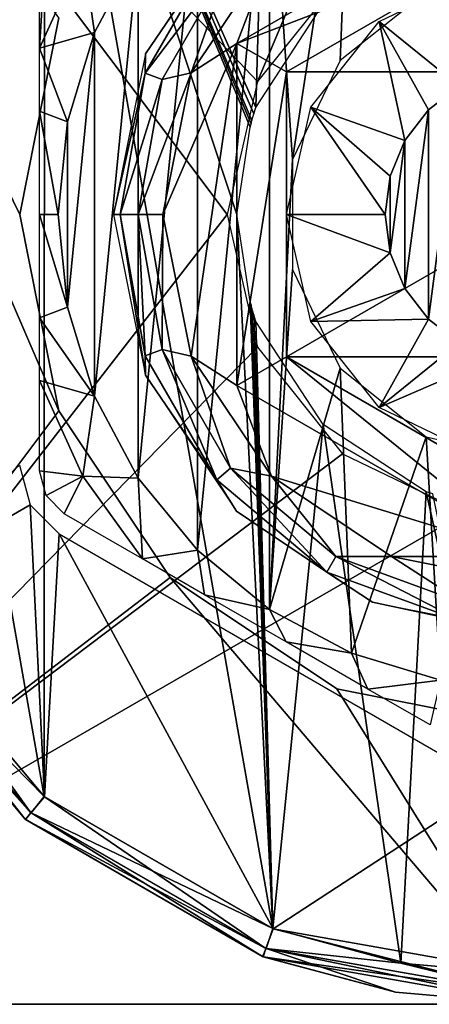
# Model space of a CAD drawing. Header units: millimetres. Extents: x -55 to 105, y -19 to 12.
# Tile 8 of 33: x 59 to 63, y -12 to -2. Entities that reach past the tile are written whole.
import ezdxf

# ---------------------------------------------------------------- set-up
doc = ezdxf.new("R2010")
doc.units = ezdxf.units.MM
doc.header["$LTSCALE"] = 26.699852
for name, color, linetype in [('1', 7, 'CONTINUOUS'), ('12', 7, 'CONTINUOUS'), ('13', 7, 'CONTINUOUS'), ('133', 7, 'CONTINUOUS'), ('16', 7, 'CONTINUOUS'), ('17', 7, 'CONTINUOUS'), ('206', 7, 'CONTINUOUS'), ('208', 7, 'CONTINUOUS'), ('223', 7, 'CONTINUOUS'), ('224', 7, 'CONTINUOUS'), ('225', 7, 'CONTINUOUS'), ('226', 7, 'CONTINUOUS'), ('227', 7, 'CONTINUOUS'), ('228', 7, 'CONTINUOUS'), ('229', 7, 'CONTINUOUS'), ('232', 7, 'CONTINUOUS'), ('233', 7, 'CONTINUOUS'), ('234', 7, 'CONTINUOUS'), ('236', 7, 'CONTINUOUS'), ('240', 7, 'CONTINUOUS'), ('241', 7, 'CONTINUOUS'), ('242', 7, 'CONTINUOUS'), ('243', 7, 'CONTINUOUS'), ('66', 7, 'CONTINUOUS'), ('69', 7, 'CONTINUOUS')]:
    doc.layers.add(name, color=color, linetype=linetype)

msp = doc.modelspace()

# ---------------------------------------------------------------- linework, layer by layer
at = {"layer": '1', "color": 250, "linetype": 'Continuous', "true_color": 0x2f3335}
for points in [[(64, -12, 13), (54.6858, -12, 13), (64, -12), (64, -12, 13)], [(64, -12), (54.6858, -12, 13), (54.6858, -12), (64, -12)]]:
    msp.add_3dface(points, dxfattribs=at)
at = {"layer": '12', "color": 250, "linetype": 'Continuous', "true_color": 0x2f3335}
for points in [[(54.6858, -12), (54.8953, 4), (60.9, -4), (54.6858, -12)], [(54.8953, 4), (64, 4), (61.207, -2.655), (54.8953, 4)], [(60.9, -4), (54.8953, 4), (61.207, -2.655), (60.9, -4)], [(61.207, -2.655), (64, 4), (62.0672, -1.5763), (61.207, -2.655)], [(54.6858, -12), (60.9, -4), (61.207, -5.345), (54.6858, -12)], [(62.0672, -6.4237), (54.6858, -12), (61.207, -5.345), (62.0672, -6.4237)], [(63.3102, -7.0223), (54.6858, -12), (62.0672, -6.4237), (63.3102, -7.0223)], [(64, -12), (54.6858, -12), (63.3102, -7.0223), (64, -12)]]:
    msp.add_3dface(points, dxfattribs=at)
at = {"layer": '13', "color": 250, "linetype": 'Continuous', "true_color": 0x2f3335}
for points in [[(54.8953, 4, 13), (54.6858, -12, 13), (59.1958, -5.9899, 13), (54.8953, 4, 13)], [(58.8, -4, 13), (54.8953, 4, 13), (59.1958, -5.9899, 13), (58.8, -4, 13)], [(54.8953, 4, 13), (58.8, -4, 13), (59.1958, -2.0101, 13), (54.8953, 4, 13)], [(59.1958, -5.9899, 13), (54.6858, -12, 13), (60.3231, -7.677, 13), (59.1958, -5.9899, 13)], [(54.6858, -12, 13), (64, -12, 13), (60.3231, -7.677, 13), (54.6858, -12, 13)], [(60.3231, -7.677, 13), (64, -12, 13), (62.01, -8.8042, 13), (60.3231, -7.677, 13)], [(62.01, -8.8042, 13), (64, -12, 13), (64, -9.2, 13), (62.01, -8.8042, 13)]]:
    msp.add_3dface(points, dxfattribs=at)
at = {"layer": '133', "color": 250, "linetype": 'Continuous', "true_color": 0x2f3335}
for points in [[(57.1463, -7.9565, -12.5381), (57.3303, -7.8524, -12.6276), (58.9128, -10.0614, -12.5536), (57.1463, -7.9565, -12.5381)], [(57.3303, -7.8524, -12.6276), (59.0496, -9.9, -12.6426), (58.9128, -10.0614, -12.5536), (57.3303, -7.8524, -12.6276)], [(57.073, -8.0021, -12.3276), (57.1463, -7.9565, -12.5381), (58.9128, -10.0614, -12.5536), (57.073, -8.0021, -12.3276)], [(58.8589, -10.1294, -12.3426), (57.073, -8.0021, -12.3276), (58.9128, -10.0614, -12.5536), (58.8589, -10.1294, -12.3426)], [(58.9128, -10.0614, -12.5536), (59.0496, -9.9, -12.6426), (61.2926, -11.4352, -12.5743), (58.9128, -10.0614, -12.5536)], [(59.0496, -9.9, -12.6426), (61.3655, -11.2362, -12.6628), (61.2926, -11.4352, -12.5743), (59.0496, -9.9, -12.6426)], [(58.8589, -10.1294, -12.3426), (58.9128, -10.0614, -12.5536), (61.2926, -11.4352, -12.5743), (58.8589, -10.1294, -12.3426)], [(61.2646, -11.5178, -12.3628), (58.8589, -10.1294, -12.3426), (61.2926, -11.4352, -12.5743), (61.2646, -11.5178, -12.3628)], [(61.2926, -11.4352, -12.5743), (61.3655, -11.2362, -12.6628), (63.9988, -11.9121, -12.598), (61.2926, -11.4352, -12.5743)], [(61.3655, -11.2362, -12.6628), (63.9987, -11.7, -12.6858), (63.9988, -11.9121, -12.598), (61.3655, -11.2362, -12.6628)], [(61.2646, -11.5178, -12.3628), (61.2926, -11.4352, -12.5743), (63.9988, -11.9121, -12.598), (61.2646, -11.5178, -12.3628)], [(64, -12, -12.3858), (61.2646, -11.5178, -12.3628), (63.9988, -11.9121, -12.598), (64, -12, -12.3858)]]:
    msp.add_3dface(points, dxfattribs=at)
at = {"layer": '16', "color": 250, "linetype": 'Continuous', "true_color": 0x2f3335}
for points in [[(59.1958, -2.01, 6.75), (58.8, -4, 13), (58.8, -4, 6.75), (59.1958, -2.01, 6.75)], [(59.1958, -2.0101, 13), (58.8, -4, 13), (59.1958, -2.01, 6.75), (59.1958, -2.0101, 13)]]:
    msp.add_3dface(points, dxfattribs=at)
at = {"layer": '17', "color": 250, "linetype": 'Continuous', "true_color": 0x2f3335}
for points in [[(58.8, -4, 6.75), (59.1958, -5.9899, 13), (59.1958, -5.99, 6.75), (58.8, -4, 6.75)], [(58.8, -4, 13), (59.1958, -5.9899, 13), (58.8, -4, 6.75), (58.8, -4, 13)], [(59.1958, -5.9899, 13), (60.3231, -7.677, 13), (59.1958, -5.99, 6.75), (59.1958, -5.9899, 13)], [(59.1958, -5.99, 6.75), (60.3231, -7.677, 13), (60.323, -7.677, 6.75), (59.1958, -5.99, 6.75)], [(60.323, -7.677, 6.75), (62.01, -8.8042, 13), (62.01, -8.8042, 6.75), (60.323, -7.677, 6.75)], [(60.3231, -7.677, 13), (62.01, -8.8042, 13), (60.323, -7.677, 6.75), (60.3231, -7.677, 13)], [(62.01, -8.8042, 6.75), (64, -9.2, 13), (64, -9.2, 6.75), (62.01, -8.8042, 6.75)], [(62.01, -8.8042, 13), (64, -9.2, 13), (62.01, -8.8042, 6.75), (62.01, -8.8042, 13)]]:
    msp.add_3dface(points, dxfattribs=at)
at = {"layer": '206', "color": 250, "linetype": 'Continuous', "true_color": 0x2f3335}
for points in [[(59.0523, 1.9, -0.5), (61.1919, -2.9171, -0.5), (61.3682, 3.2363, -0.5), (59.0523, 1.9, -0.5)], [(61.1919, -2.9171, -0.5), (61.8718, -1.8718, -0.5), (61.3682, 3.2363, -0.5), (61.1919, -2.9171, -0.5)], [(57.333, -0.1476, -0.5), (59.0469, -9.8955, -0.5), (59.0523, 1.9, -0.5), (57.333, -0.1476, -0.5)], [(59.0469, -9.8955, -0.5), (61.3616, -11.2339, -0.5), (59.0523, 1.9, -0.5), (59.0469, -9.8955, -0.5)], [(61, -4, -0.5), (61.1327, -3.1175, -0.5), (59.0523, 1.9, -0.5), (61, -4, -0.5)], [(61.1327, -3.1175, -0.5), (61.1424, -3.0839, -0.5), (59.0523, 1.9, -0.5), (61.1327, -3.1175, -0.5)], [(61.3616, -11.2339, -0.5), (61, -4, -0.5), (59.0523, 1.9, -0.5), (61.3616, -11.2339, -0.5)], [(61.1424, -3.0839, -0.5), (61.151, -3.05, -0.5), (59.0523, 1.9, -0.5), (61.1424, -3.0839, -0.5)], [(61.151, -3.05, -0.5), (61.1691, -2.9828, -0.5), (59.0523, 1.9, -0.5), (61.151, -3.05, -0.5)], [(61.1691, -2.9828, -0.5), (61.1919, -2.9171, -0.5), (59.0523, 1.9, -0.5), (61.1691, -2.9828, -0.5)], [(57.3295, -7.8463, -0.5), (59.0469, -9.8955, -0.5), (57.333, -0.1476, -0.5), (57.3295, -7.8463, -0.5)], [(61.1327, -4.8825, -0.5), (61, -4, -0.5), (61.3616, -11.2339, -0.5), (61.1327, -4.8825, -0.5)], [(61.1424, -4.9161, -0.5), (61.1327, -4.8825, -0.5), (61.3616, -11.2339, -0.5), (61.1424, -4.9161, -0.5)], [(61.151, -4.95, -0.5), (61.1424, -4.9161, -0.5), (61.3616, -11.2339, -0.5), (61.151, -4.95, -0.5)], [(61.1691, -5.0172, -0.5), (61.151, -4.95, -0.5), (61.3616, -11.2339, -0.5), (61.1691, -5.0172, -0.5)], [(61.1919, -5.0829, -0.5), (61.1691, -5.0172, -0.5), (61.3616, -11.2339, -0.5), (61.1919, -5.0829, -0.5)], [(61.8718, -6.1282, -0.5), (61.1919, -5.0829, -0.5), (61.3616, -11.2339, -0.5), (61.8718, -6.1282, -0.5)], [(62.6577, -11.5821, -0.5), (61.8718, -6.1282, -0.5), (61.3616, -11.2339, -0.5), (62.6577, -11.5821, -0.5)], [(62.9171, -6.8081, -0.5), (61.8718, -6.1282, -0.5), (62.6577, -11.5821, -0.5), (62.9171, -6.8081, -0.5)], [(64.0013, -11.7, -0.5), (62.9171, -6.8081, -0.5), (62.6577, -11.5821, -0.5), (64.0013, -11.7, -0.5)], [(62.9828, -6.8309, -0.5), (62.9171, -6.8081, -0.5), (64.0013, -11.7, -0.5), (62.9828, -6.8309, -0.5)]]:
    msp.add_3dface(points, dxfattribs=at)
at = {"layer": '208', "color": 250, "linetype": 'Continuous', "true_color": 0x2f3335}
for points in [[(59.0469, -9.8955, -0.5), (57.3295, -7.8463, -0.5), (57.1478, -7.9559, -0.5879), (59.0469, -9.8955, -0.5)], [(57.0694, -7.9958, -0.8), (58.8534, -10.1247, -0.8), (57.1478, -7.9559, -0.5879), (57.0694, -7.9958, -0.8)], [(58.8534, -10.1247, -0.8), (58.9141, -10.061, -0.5879), (57.1478, -7.9559, -0.5879), (58.8534, -10.1247, -0.8)], [(58.9141, -10.061, -0.5879), (59.0469, -9.8955, -0.5), (57.1478, -7.9559, -0.5879), (58.9141, -10.061, -0.5879)], [(61.3616, -11.2339, -0.5), (59.0469, -9.8955, -0.5), (58.9141, -10.061, -0.5879), (61.3616, -11.2339, -0.5)], [(58.8534, -10.1247, -0.8), (61.2578, -11.5153, -0.8), (58.9141, -10.061, -0.5879), (58.8534, -10.1247, -0.8)], [(61.2578, -11.5153, -0.8), (61.2939, -11.435, -0.5879), (58.9141, -10.061, -0.5879), (61.2578, -11.5153, -0.8)], [(61.2939, -11.435, -0.5879), (61.3616, -11.2339, -0.5), (58.9141, -10.061, -0.5879), (61.2939, -11.435, -0.5879)], [(62.6577, -11.5821, -0.5), (61.3616, -11.2339, -0.5), (61.2939, -11.435, -0.5879), (62.6577, -11.5821, -0.5)], [(61.2578, -11.5153, -0.8), (62.6043, -11.8773, -0.8), (61.2939, -11.435, -0.5879), (61.2578, -11.5153, -0.8)], [(62.6043, -11.8773, -0.8), (64, -12, -0.8), (61.2939, -11.435, -0.5879), (62.6043, -11.8773, -0.8)], [(64, -12, -0.8), (64.0001, -11.9121, -0.5879), (61.2939, -11.435, -0.5879), (64, -12, -0.8)], [(64.0001, -11.9121, -0.5879), (62.6577, -11.5821, -0.5), (61.2939, -11.435, -0.5879), (64.0001, -11.9121, -0.5879)], [(64.0013, -11.7, -0.5), (62.6577, -11.5821, -0.5), (64.0001, -11.9121, -0.5879), (64.0013, -11.7, -0.5)]]:
    msp.add_3dface(points, dxfattribs=at)
at = {"layer": '223', "color": 250, "linetype": 'Continuous', "true_color": 0x2f3335}
for points in [[(63.25, -5.299, -13.25), (62.9393, -5.0607, -13.25), (63.25, -2.701, -13.25), (63.25, -5.299, -13.25)], [(63.25, -2.701, -13.25), (62.9393, -5.0607, -13.25), (62.9393, -2.9393, -13.25), (63.25, -2.701, -13.25)], [(62.9393, -5.0607, -13.25), (62.701, -4.75, -13.25), (62.9393, -2.9393, -13.25), (62.9393, -5.0607, -13.25)], [(62.9393, -2.9393, -13.25), (62.701, -4.75, -13.25), (62.701, -3.25, -13.25), (62.9393, -2.9393, -13.25)], [(62.701, -3.25, -13.25), (62.5511, -4.3882, -13.25), (62.5511, -3.6118, -13.25), (62.701, -3.25, -13.25)], [(62.701, -4.75, -13.25), (62.5511, -4.3882, -13.25), (62.701, -3.25, -13.25), (62.701, -4.75, -13.25)], [(62.5511, -4.3882, -13.25), (62.5, -4, -13.25), (62.5511, -3.6118, -13.25), (62.5511, -4.3882, -13.25)]]:
    msp.add_3dface(points, dxfattribs=at)
at = {"layer": '224', "color": 250, "linetype": 'Continuous', "true_color": 0x2f3335}
for points in [[(64, -0.5359, 11.75), (61.3484, -1.3483, 11.75), (61, -2.2679, 11.75), (64, -0.5359, 11.75)], [(61.3484, -1.3483, 11.75), (60.5355, -2.5649, 11.75), (61, -2.2679, 11.75), (61.3484, -1.3483, 11.75)], [(60.25, -4, 11.75), (60.5355, -5.4351, 11.75), (61, -2.2679, 11.75), (60.25, -4, 11.75)], [(60.5355, -2.5649, 11.75), (60.25, -4, 11.75), (61, -2.2679, 11.75), (60.5355, -2.5649, 11.75)], [(60.5355, -5.4351, 11.75), (61, -5.7321, 11.75), (61, -2.2679, 11.75), (60.5355, -5.4351, 11.75)], [(60.5355, -5.4351, 11.75), (61.3484, -6.6517, 11.75), (61, -5.7321, 11.75), (60.5355, -5.4351, 11.75)], [(61, -5.7321, 11.75), (61.3484, -6.6517, 11.75), (64, -7.4641, 11.75), (61, -5.7321, 11.75)], [(61.3484, -6.6517, 11.75), (62.565, -7.4646, 11.75), (64, -7.4641, 11.75), (61.3484, -6.6517, 11.75)], [(62.565, -7.4646, 11.75), (64, -7.4646, 11.75), (64, -7.4641, 11.75), (62.565, -7.4646, 11.75)], [(62.565, -7.4646, 11.75), (64, -7.75, 11.75), (64, -7.4646, 11.75), (62.565, -7.4646, 11.75)]]:
    msp.add_3dface(points, dxfattribs=at)
at = {"layer": '225', "color": 250, "linetype": 'Continuous', "true_color": 0x2f3335}
for points in [[(63.4437, -1.5627, -12.25), (63.25, -2.701, -13.25), (62.4413, -2.0454, -12.25), (63.4437, -1.5627, -12.25)], [(62.4413, -2.0454, -12.25), (62.701, -3.25, -13.25), (61.7476, -2.9153, -12.25), (62.4413, -2.0454, -12.25)], [(62.9393, -2.9393, -13.25), (62.701, -3.25, -13.25), (62.4413, -2.0454, -12.25), (62.9393, -2.9393, -13.25)], [(63.25, -2.701, -13.25), (62.9393, -2.9393, -13.25), (62.4413, -2.0454, -12.25), (63.25, -2.701, -13.25)], [(61.7476, -2.9153, -12.25), (62.5, -4, -13.25), (61.5, -4, -12.25), (61.7476, -2.9153, -12.25)], [(62.701, -3.25, -13.25), (62.5511, -3.6118, -13.25), (61.7476, -2.9153, -12.25), (62.701, -3.25, -13.25)], [(62.5511, -3.6118, -13.25), (62.5, -4, -13.25), (61.7476, -2.9153, -12.25), (62.5511, -3.6118, -13.25)]]:
    msp.add_3dface(points, dxfattribs=at)
at = {"layer": '226', "color": 250, "linetype": 'Continuous', "true_color": 0x2f3335}
for points in [[(61.5, -4, -12.25), (62.5511, -4.3882, -13.25), (61.7476, -5.0847, -12.25), (61.5, -4, -12.25)], [(62.5, -4, -13.25), (62.5511, -4.3882, -13.25), (61.5, -4, -12.25), (62.5, -4, -13.25)], [(62.5511, -4.3882, -13.25), (62.701, -4.75, -13.25), (61.7476, -5.0847, -12.25), (62.5511, -4.3882, -13.25)], [(62.701, -4.75, -13.25), (62.9393, -5.0607, -13.25), (61.7476, -5.0847, -12.25), (62.701, -4.75, -13.25)], [(61.7476, -5.0847, -12.25), (62.9393, -5.0607, -13.25), (62.4413, -5.9546, -12.25), (61.7476, -5.0847, -12.25)], [(62.9393, -5.0607, -13.25), (63.25, -5.299, -13.25), (62.4413, -5.9546, -12.25), (62.9393, -5.0607, -13.25)], [(63.25, -5.299, -13.25), (63.6118, -5.4489, -13.25), (62.4413, -5.9546, -12.25), (63.25, -5.299, -13.25)], [(62.4413, -5.9546, -12.25), (63.6118, -5.4489, -13.25), (63.4437, -6.4373, -12.25), (62.4413, -5.9546, -12.25)]]:
    msp.add_3dface(points, dxfattribs=at)
at = {"layer": '227', "color": 250, "linetype": 'Continuous', "true_color": 0x2f3335}
for points in [[(60.0735, -2.3736, 11.25), (60.7955, -1.3111, 11.4998), (60.9948, -0.9948, 11.25), (60.0735, -2.3736, 11.25)], [(60.0691, -2.5693, 11.4998), (60.9358, -1.4288, 11.683), (60.7955, -1.3111, 11.4998), (60.0691, -2.5693, 11.4998)], [(60.0691, -2.5693, 11.4998), (60.7955, -1.3111, 11.4998), (60.0735, -2.3736, 11.25), (60.0691, -2.5693, 11.4998)], [(60.5355, -2.5649, 11.75), (61.3484, -1.3483, 11.75), (60.9358, -1.4288, 11.683), (60.5355, -2.5649, 11.75)], [(60.2412, -2.6319, 11.683), (60.9358, -1.4288, 11.683), (60.0691, -2.5693, 11.4998), (60.2412, -2.6319, 11.683)], [(60.2412, -2.6319, 11.683), (60.5355, -2.5649, 11.75), (60.9358, -1.4288, 11.683), (60.2412, -2.6319, 11.683)], [(59.75, -4, 11.25), (60.0691, -2.5693, 11.4998), (60.0735, -2.3736, 11.25), (59.75, -4, 11.25)], [(59.8169, -4, 11.4998), (60.0691, -2.5693, 11.4998), (59.75, -4, 11.25), (59.8169, -4, 11.4998)], [(59.8169, -4, 11.4998), (60.2412, -2.6319, 11.683), (60.0691, -2.5693, 11.4998), (59.8169, -4, 11.4998)], [(60.25, -4, 11.75), (60.5355, -2.5649, 11.75), (60, -4, 11.683), (60.25, -4, 11.75)], [(60, -4, 11.683), (60.5355, -2.5649, 11.75), (60.2412, -2.6319, 11.683), (60, -4, 11.683)], [(60, -4, 11.683), (60.2412, -2.6319, 11.683), (59.8169, -4, 11.4998), (60, -4, 11.683)]]:
    msp.add_3dface(points, dxfattribs=at)
at = {"layer": '228', "color": 250, "linetype": 'Continuous', "true_color": 0x2f3335}
for points in [[(59.8169, -4, 11.4998), (59.75, -4, 11.25), (60.0735, -5.6264, 11.25), (59.8169, -4, 11.4998)], [(60, -4, 11.683), (59.8169, -4, 11.4998), (60.0691, -5.4307, 11.4998), (60, -4, 11.683)], [(60.0691, -5.4307, 11.4998), (59.8169, -4, 11.4998), (60.0735, -5.6264, 11.25), (60.0691, -5.4307, 11.4998)], [(60.25, -4, 11.75), (60, -4, 11.683), (60.2412, -5.3681, 11.683), (60.25, -4, 11.75)], [(60.2412, -5.3681, 11.683), (60, -4, 11.683), (60.0691, -5.4307, 11.4998), (60.2412, -5.3681, 11.683)], [(60.5355, -5.4351, 11.75), (60.25, -4, 11.75), (60.2412, -5.3681, 11.683), (60.5355, -5.4351, 11.75)], [(60.7955, -6.6889, 11.4998), (60.2412, -5.3681, 11.683), (60.0691, -5.4307, 11.4998), (60.7955, -6.6889, 11.4998)], [(60.9358, -6.5712, 11.683), (60.2412, -5.3681, 11.683), (60.7955, -6.6889, 11.4998), (60.9358, -6.5712, 11.683)], [(60.9358, -6.5712, 11.683), (60.5355, -5.4351, 11.75), (60.2412, -5.3681, 11.683), (60.9358, -6.5712, 11.683)], [(60.7955, -6.6889, 11.4998), (60.0691, -5.4307, 11.4998), (60.0735, -5.6264, 11.25), (60.7955, -6.6889, 11.4998)], [(61.3484, -6.6517, 11.75), (60.5355, -5.4351, 11.75), (60.9358, -6.5712, 11.683), (61.3484, -6.6517, 11.75)], [(60.9948, -7.0052, 11.25), (60.7955, -6.6889, 11.4998), (60.0735, -5.6264, 11.25), (60.9948, -7.0052, 11.25)], [(61.9084, -7.6227, 11.4998), (60.9358, -6.5712, 11.683), (60.7955, -6.6889, 11.4998), (61.9084, -7.6227, 11.4998)], [(62, -7.4641, 11.683), (60.9358, -6.5712, 11.683), (61.9084, -7.6227, 11.4998), (62, -7.4641, 11.683)], [(62, -7.4641, 11.683), (61.3484, -6.6517, 11.75), (60.9358, -6.5712, 11.683), (62, -7.4641, 11.683)], [(62.565, -7.4646, 11.75), (61.3484, -6.6517, 11.75), (62, -7.4641, 11.683), (62.565, -7.4646, 11.75)], [(61.9084, -7.6227, 11.4998), (60.7955, -6.6889, 11.4998), (60.9948, -7.0052, 11.25), (61.9084, -7.6227, 11.4998)], [(62.3736, -7.9265, 11.25), (61.9084, -7.6227, 11.4998), (60.9948, -7.0052, 11.25), (62.3736, -7.9265, 11.25)], [(63.2736, -8.1196, 11.4998), (62, -7.4641, 11.683), (61.9084, -7.6227, 11.4998), (63.2736, -8.1196, 11.4998)], [(63.3054, -7.9392, 11.683), (62, -7.4641, 11.683), (63.2736, -8.1196, 11.4998), (63.3054, -7.9392, 11.683)], [(63.3054, -7.9392, 11.683), (62.565, -7.4646, 11.75), (62, -7.4641, 11.683), (63.3054, -7.9392, 11.683)], [(64, -7.75, 11.75), (62.565, -7.4646, 11.75), (63.3054, -7.9392, 11.683), (64, -7.75, 11.75)], [(63.2736, -8.1196, 11.4998), (61.9084, -7.6227, 11.4998), (62.3736, -7.9265, 11.25), (63.2736, -8.1196, 11.4998)], [(64, -8.25, 11.25), (63.2736, -8.1196, 11.4998), (62.3736, -7.9265, 11.25), (64, -8.25, 11.25)]]:
    msp.add_3dface(points, dxfattribs=at)
at = {"layer": '229', "color": 250, "linetype": 'Continuous', "true_color": 0x2f3335}
for points in [[(61.5, -2.5566, 8.75), (66.5, -2.5566, 8.75), (64, -1.1132, 8.75), (61.5, -2.5566, 8.75)], [(61.5, -5.4434, 8.75), (66.5, -2.5566, 8.75), (61.5, -2.5566, 8.75), (61.5, -5.4434, 8.75)], [(66.5, -5.4434, 8.75), (66.5, -2.5566, 8.75), (61.5, -5.4434, 8.75), (66.5, -5.4434, 8.75)], [(64, -6.8868, 8.75), (66.5, -5.4434, 8.75), (61.5, -5.4434, 8.75), (64, -6.8868, 8.75)]]:
    msp.add_3dface(points, dxfattribs=at)
at = {"layer": '232', "color": 250, "linetype": 'Continuous', "true_color": 0x2f3335}
for points in [[(64, -1.1132, 8.75), (64, -1.1132, 11.25), (61.5, -2.5566, 11.25), (64, -1.1132, 8.75)], [(61.5, -2.5566, 8.75), (64, -1.1132, 8.75), (61.5, -2.5566, 11.25), (61.5, -2.5566, 8.75)]]:
    msp.add_3dface(points, dxfattribs=at)
at = {"layer": '233', "color": 250, "linetype": 'Continuous', "true_color": 0x2f3335}
for points in [[(61.5, -2.5566, 8.75), (61.5, -2.5566, 11.25), (61.5, -5.4434, 11.25), (61.5, -2.5566, 8.75)], [(61.5, -5.4434, 8.75), (61.5, -2.5566, 8.75), (61.5, -5.4434, 11.25), (61.5, -5.4434, 8.75)]]:
    msp.add_3dface(points, dxfattribs=at)
at = {"layer": '234', "color": 250, "linetype": 'Continuous', "true_color": 0x2f3335}
for points in [[(61.5, -5.4434, 8.75), (61.5, -5.4434, 11.25), (64, -6.8868, 11.25), (61.5, -5.4434, 8.75)], [(64, -6.8868, 8.75), (61.5, -5.4434, 8.75), (64, -6.8868, 11.25), (64, -6.8868, 8.75)]]:
    msp.add_3dface(points, dxfattribs=at)
at = {"layer": '236', "color": 250, "linetype": 'Continuous', "true_color": 0x2f3335}
for points in [[(61, -5.7321, 11.75), (64, -7.4641, 11.75), (61.5, -5.4434, 11.25), (61, -5.7321, 11.75)], [(61.5, -5.4434, 11.25), (64, -7.4641, 11.75), (64, -6.8868, 11.25), (61.5, -5.4434, 11.25)]]:
    msp.add_3dface(points, dxfattribs=at)
at = {"layer": '240', "color": 250, "linetype": 'Continuous', "true_color": 0x2f3335}
for points in [[(64, -0.5359, 11.75), (61, -2.2679, 11.75), (64, -1.1132, 11.25), (64, -0.5359, 11.75)], [(64, -1.1132, 11.25), (61, -2.2679, 11.75), (61.5, -2.5566, 11.25), (64, -1.1132, 11.25)]]:
    msp.add_3dface(points, dxfattribs=at)
at = {"layer": '241', "color": 250, "linetype": 'Continuous', "true_color": 0x2f3335}
for points in [[(61, -2.2679, 11.75), (61, -5.7321, 11.75), (61.5, -2.5566, 11.25), (61, -2.2679, 11.75)], [(61.5, -2.5566, 11.25), (61, -5.7321, 11.75), (61.5, -5.4434, 11.25), (61.5, -2.5566, 11.25)]]:
    msp.add_3dface(points, dxfattribs=at)
at = {"layer": '242', "color": 7, "linetype": 'Continuous', "true_color": 0xe0f2ff}
for points in [[(62.1591, 0.4442, -12.3), (61.5627, -3.4436, -12.3), (61.3276, -0.0002, -12.3), (62.1591, 0.4442, -12.3)], [(62.0454, -2.4413, -12.3), (61.5627, -3.4436, -12.3), (62.1591, 0.4442, -12.3), (62.0454, -2.4413, -12.3)], [(62.9153, -1.7476, -12.3), (62.0454, -2.4413, -12.3), (62.1591, 0.4442, -12.3), (62.9153, -1.7476, -12.3)], [(60.5985, -7.4015, -12.3), (61.3276, -0.0002, -12.3), (61.3276, -7.9998, -12.3), (60.5985, -7.4015, -12.3)], [(60.5985, -0.5985, -12.3), (61.3276, -0.0002, -12.3), (60.5985, -7.4015, -12.3), (60.5985, -0.5985, -12.3)], [(61.3276, -0.0002, -12.3), (61.5627, -3.4436, -12.3), (61.3276, -7.9998, -12.3), (61.3276, -0.0002, -12.3)], [(60.0002, -6.6724, -12.3), (60.5985, -0.5985, -12.3), (60.5985, -7.4015, -12.3), (60.0002, -6.6724, -12.3)], [(60.0002, -1.3276, -12.3), (60.5985, -0.5985, -12.3), (60.0002, -6.6724, -12.3), (60.0002, -1.3276, -12.3)], [(59.5558, -5.8409, -12.3), (60.0002, -1.3276, -12.3), (60.0002, -6.6724, -12.3), (59.5558, -5.8409, -12.3)], [(59.5558, -2.1591, -12.3), (60.0002, -1.3276, -12.3), (59.5558, -5.8409, -12.3), (59.5558, -2.1591, -12.3)], [(59.282, -4.9386, -12.3), (59.5558, -2.1591, -12.3), (59.5558, -5.8409, -12.3), (59.282, -4.9386, -12.3)], [(59.282, -3.0614, -12.3), (59.5558, -2.1591, -12.3), (59.282, -4.9386, -12.3), (59.282, -3.0614, -12.3)], [(59.1896, -4, -12.3), (59.282, -3.0614, -12.3), (59.282, -4.9386, -12.3), (59.1896, -4, -12.3)], [(61.5627, -3.4436, -12.3), (61.5627, -4.5564, -12.3), (61.3276, -7.9998, -12.3), (61.5627, -3.4436, -12.3)], [(61.5627, -4.5564, -12.3), (62.0454, -5.5587, -12.3), (61.3276, -7.9998, -12.3), (61.5627, -4.5564, -12.3)], [(61.3276, -7.9998, -12.3), (62.0454, -5.5587, -12.3), (62.1591, -8.4442, -12.3), (61.3276, -7.9998, -12.3)], [(62.0454, -5.5587, -12.3), (62.9153, -6.2524, -12.3), (62.1591, -8.4442, -12.3), (62.0454, -5.5587, -12.3)], [(62.1591, -8.4442, -12.3), (62.9153, -6.2524, -12.3), (63.0614, -8.718, -12.3), (62.1591, -8.4442, -12.3)], [(62.9153, -6.2524, -12.3), (64, -6.5, -12.3), (63.0614, -8.718, -12.3), (62.9153, -6.2524, -12.3)]]:
    msp.add_3dface(points, dxfattribs=at)
at = {"layer": '243', "color": 7, "linetype": 'Continuous', "true_color": 0xe0f2ff}
for points in [[(59.0001, -2.3178, -12.2261), (59, -1.4019, -12.0532), (59.0711, -1.1449, -12.0106), (59.0001, -2.3178, -12.2261)], [(59.4379, -1.3486, -12.2257), (59.0001, -2.3178, -12.2261), (59.0711, -1.1449, -12.0106), (59.4379, -1.3486, -12.2257)], [(59.5558, -2.1591, -12.3), (59.0001, -2.3178, -12.2261), (59.4379, -1.3486, -12.2257), (59.5558, -2.1591, -12.3)], [(60.0002, -1.3276, -12.3), (59.5558, -2.1591, -12.3), (59.4379, -1.3486, -12.2257), (60.0002, -1.3276, -12.3)], [(59.5558, -2.1591, -12.3), (59.282, -3.0614, -12.3), (59.0001, -2.3178, -12.2261), (59.5558, -2.1591, -12.3)], [(59.0001, -2.3178, -12.2261), (59.282, -3.0614, -12.3), (58.9999, -2.9551, -12.2702), (59.0001, -2.3178, -12.2261)], [(58.9999, -2.9551, -12.2702), (59.1896, -4, -12.3), (59, -4.0018, -12.288), (58.9999, -2.9551, -12.2702)], [(59.282, -3.0614, -12.3), (59.1896, -4, -12.3), (58.9999, -2.9551, -12.2702), (59.282, -3.0614, -12.3)], [(59, -4.0018, -12.288), (59.282, -4.9386, -12.3), (58.9999, -5.0473, -12.2701), (59, -4.0018, -12.288)], [(59.1896, -4, -12.3), (59.282, -4.9386, -12.3), (59, -4.0018, -12.288), (59.1896, -4, -12.3)], [(59.282, -4.9386, -12.3), (59.5558, -5.8409, -12.3), (58.9999, -5.0473, -12.2701), (59.282, -4.9386, -12.3)], [(58.9999, -5.0473, -12.2701), (59.5558, -5.8409, -12.3), (59.0001, -5.6821, -12.2262), (58.9999, -5.0473, -12.2701)], [(59.0001, -5.6821, -12.2262), (59.4382, -6.6517, -12.2257), (59, -6.5981, -12.0532), (59.0001, -5.6821, -12.2262)], [(59.0001, -5.6821, -12.2262), (59.5558, -5.8409, -12.3), (59.4382, -6.6517, -12.2257), (59.0001, -5.6821, -12.2262)], [(59.5558, -5.8409, -12.3), (60.0002, -6.6724, -12.3), (59.4382, -6.6517, -12.2257), (59.5558, -5.8409, -12.3)], [(59, -6.5981, -12.0532), (59.4382, -6.6517, -12.2257), (59.067, -6.8481, -12.0106), (59, -6.5981, -12.0532)], [(59.067, -6.8481, -12.0106), (59.4382, -6.6517, -12.2257), (59.25, -7.0311, -12.0532), (59.067, -6.8481, -12.0106)], [(59.4382, -6.6517, -12.2257), (60.0441, -7.4895, -12.2262), (59.25, -7.0311, -12.0532), (59.4382, -6.6517, -12.2257)], [(59.4382, -6.6517, -12.2257), (60.0002, -6.6724, -12.3), (60.0441, -7.4895, -12.2262), (59.4382, -6.6517, -12.2257)], [(60.0002, -6.6724, -12.3), (60.5985, -7.4015, -12.3), (60.0441, -7.4895, -12.2262), (60.0002, -6.6724, -12.3)], [(60.0441, -7.4895, -12.2262), (60.5985, -7.4015, -12.3), (60.6717, -7.8519, -12.2736), (60.0441, -7.4895, -12.2262)], [(60.5985, -7.4015, -12.3), (61.3276, -7.9998, -12.3), (60.6717, -7.8519, -12.2736), (60.5985, -7.4015, -12.3)], [(60.6717, -7.8519, -12.2736), (61.3276, -7.9998, -12.3), (61.4987, -8.3294, -12.288), (60.6717, -7.8519, -12.2736)], [(61.3276, -7.9998, -12.3), (62.1591, -8.4442, -12.3), (61.4987, -8.3294, -12.288), (61.3276, -7.9998, -12.3)], [(61.4987, -8.3294, -12.288), (62.1591, -8.4442, -12.3), (62.3261, -8.8071, -12.2737), (61.4987, -8.3294, -12.288)], [(62.1591, -8.4442, -12.3), (63.0614, -8.718, -12.3), (62.3261, -8.8071, -12.2737), (62.1591, -8.4442, -12.3)], [(62.3261, -8.8071, -12.2737), (63.0614, -8.718, -12.3), (62.9559, -9.1706, -12.2263), (62.3261, -8.8071, -12.2737)]]:
    msp.add_3dface(points, dxfattribs=at)
at = {"layer": '66', "color": 250, "linetype": 'Continuous', "true_color": 0x2f3335}
for points in [[(57.0694, -7.9958, -0.8), (57.073, -8.0021, -12.3276), (58.8534, -10.1247, -0.8), (57.0694, -7.9958, -0.8)], [(57.073, -8.0021, -12.3276), (58.8589, -10.1294, -12.3426), (58.8534, -10.1247, -0.8), (57.073, -8.0021, -12.3276)], [(58.8534, -10.1247, -0.8), (58.8589, -10.1294, -12.3426), (61.2578, -11.5153, -0.8), (58.8534, -10.1247, -0.8)], [(58.8589, -10.1294, -12.3426), (61.2646, -11.5178, -12.3628), (61.2578, -11.5153, -0.8), (58.8589, -10.1294, -12.3426)], [(61.2578, -11.5153, -0.8), (61.2646, -11.5178, -12.3628), (62.6043, -11.8773, -0.8), (61.2578, -11.5153, -0.8)], [(61.2646, -11.5178, -12.3628), (64, -12, -12.3858), (62.6043, -11.8773, -0.8), (61.2646, -11.5178, -12.3628)], [(64, -12, -12.3858), (64, -12, -0.8), (62.6043, -11.8773, -0.8), (64, -12, -12.3858)]]:
    msp.add_3dface(points, dxfattribs=at)
at = {"layer": '69', "color": 250, "linetype": 'Continuous', "true_color": 0x2f3335}
for points in [[(57.3268, -0.1537, -12.6276), (59.0442, 1.8955, -12.6426), (57.3303, -7.8524, -12.6276), (57.3268, -0.1537, -12.6276)], [(59.0442, 1.8955, -12.6426), (58.799, -1.459, -12.6404), (57.3303, -7.8524, -12.6276), (59.0442, 1.8955, -12.6426)], [(58.799, -6.541, -12.6404), (58.9061, -6.941, -12.6414), (57.3303, -7.8524, -12.6276), (58.799, -6.541, -12.6404)], [(57.3303, -7.8524, -12.6276), (58.9061, -6.941, -12.6414), (59.0496, -9.9, -12.6426), (57.3303, -7.8524, -12.6276)], [(58.9061, -6.941, -12.6414), (59.1989, -7.2338, -12.6439), (59.0496, -9.9, -12.6426), (58.9061, -6.941, -12.6414)], [(59.0496, -9.9, -12.6426), (59.1989, -7.2338, -12.6439), (61.3655, -11.2362, -12.6628), (59.0496, -9.9, -12.6426)], [(59.1989, -7.2338, -12.6439), (63.6001, -9.7756, -12.6823), (61.3655, -11.2362, -12.6628), (59.1989, -7.2338, -12.6439)], [(61.3655, -11.2362, -12.6628), (63.6001, -9.7756, -12.6823), (63.9987, -11.7, -12.6858), (61.3655, -11.2362, -12.6628)]]:
    msp.add_3dface(points, dxfattribs=at)

doc.saveas('drawing.dxf')
